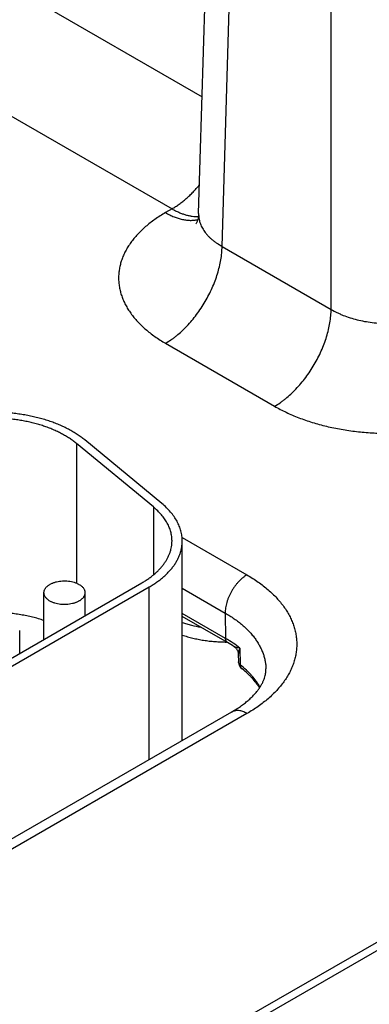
# Model space of a CAD drawing. Header units: inches. Extents: x 0 to 34, y 0 to 22.
# Tile 110 of 116: x 27.517 to 27.858, y 15.359 to 16.319. Entities that reach past the tile are written whole.
import ezdxf

# ---------------------------------------------------------------- set-up
doc = ezdxf.new("R2010")
doc.units = ezdxf.units.IN
doc.header["$LTSCALE"] = 1.87
doc.header["$MEASUREMENT"] = 0
doc.layers.get('0').update_dxf_attribs({"linetype": 'CONTINUOUS'})

msp = doc.modelspace()

# ---------------------------------------------------------------- linework, layer by layer
at = {"color": 7, "linetype": 'CONTINUOUS'}
for p, q in [((27.69172, 16.12988), (27.72762, 17.31736)), ((27.71456, 16.09771), (27.75044, 17.28438)), ((27.82085, 16.03634), (27.82085, 17.24373)), ((27.3902, 16.41972), (27.69516, 16.24364)), ((27.33506, 16.3253), (27.6658, 16.13434)), ((27.6658, 16.13434), (27.65942, 16.13066)), ((27.71456, 16.09771), (27.82085, 16.03634)), ((27.65942, 16.0033), (27.7657, 15.94193)), ((27.57254, 15.90574), (27.57254, 15.76957)), ((27.64768, 15.84378), (27.57254, 15.90574)), ((27.65587, 15.8471), (27.58073, 15.90905)), ((27.64768, 15.84378), (27.64768, 15.77757)), ((27.67559, 15.81404), (27.73884, 15.77752)), ((27.67576, 15.62124), (27.67576, 15.81067)), ((27.33913, 15.59816), (27.63647, 15.76984)), ((27.3462, 15.59408), (27.64354, 15.76576)), ((27.64354, 15.59748), (27.64354, 15.76576)), ((27.67576, 15.76453), (27.71763, 15.74035)), ((27.54098, 15.71471), (27.54098, 15.76014)), ((27.58098, 15.7378), (27.58098, 15.76014)), ((27.71801, 15.71557), (27.67576, 15.73996)), ((27.71988, 15.71157), (27.67576, 15.73704)), ((27.71763, 15.74035), (27.71801, 15.71557)), ((27.51734, 15.70106), (27.51734, 15.7234)), ((27.73186, 15.70621), (27.7323, 15.68986)), ((27.73038, 15.70036), (27.73059, 15.69279)), ((27.72384, 15.64385), (27.34412, 15.4246)), ((27.73884, 15.64236), (27.35913, 15.42312)), ((28.07045, 15.53784), (27.74094, 15.34758)), ((28.07753, 15.53375), (27.74801, 15.3435))]:
    msp.add_line(p, q, dxfattribs=at)
for points in [[(27.69172, 16.12988), (27.69162, 16.1283), (27.69143, 16.12674), (27.69117, 16.12533), (27.69086, 16.12406), (27.69052, 16.12296), (27.69018, 16.12203), (27.68985, 16.12126), (27.68956, 16.12066), (27.68932, 16.1202), (27.68914, 16.11989), (27.68902, 16.11971), (27.68898, 16.11966)], [(27.72642, 15.70751), (27.72654, 15.70743), (27.72703, 15.70706), (27.72749, 15.70667), (27.72793, 15.70624), (27.72834, 15.70578), (27.72871, 15.7053), (27.72906, 15.70478), (27.72936, 15.70425), (27.72963, 15.7037), (27.72986, 15.70313), (27.73004, 15.70255), (27.73019, 15.70196), (27.7303, 15.70136), (27.73036, 15.70076), (27.73038, 15.70036)]]:
    msp.add_lwpolyline(points, dxfattribs=at)
for centre, radius, start, end in [((27.66031, 15.60817), 0.11933, 56.35263, 60.05244), ((27.73961, 15.69304), 0.00902, 181.60206, 231.41987), ((27.63886, 15.62125), 0.0369, 351.58696, 359.98867)]:
    msp.add_arc(centre, radius, start, end, dxfattribs=at)
for points, knots in [([(27.6658, 16.13434), (27.66698, 16.13502), (27.66934, 16.13648), (27.67282, 16.13887), (27.67627, 16.1415), (27.67967, 16.14435), (27.68302, 16.14742), (27.6863, 16.1507), (27.6895, 16.15416), (27.69155, 16.15657), (27.69257, 16.1578)], [0, 0, 0, 0, 0.114507, 0.232446, 0.353643, 0.477884, 0.604924, 0.73449, 0.866288, 1, 1, 1, 1]), ([(27.65942, 16.13066), (27.65763, 16.12963), (27.65416, 16.12752), (27.64915, 16.12418), (27.64444, 16.12069), (27.64003, 16.11708), (27.63592, 16.11335), (27.63214, 16.1095), (27.62869, 16.10555), (27.62558, 16.10151), (27.62282, 16.09738), (27.62041, 16.09318), (27.61836, 16.08891), (27.61668, 16.08459), (27.61536, 16.08023), (27.61442, 16.07583), (27.61385, 16.07141), (27.61367, 16.06698), (27.61385, 16.06255), (27.61442, 16.05813), (27.61536, 16.05373), (27.61668, 16.04936), (27.61836, 16.04504), (27.62041, 16.04077), (27.62282, 16.03657), (27.62511, 16.03315), (27.62711, 16.03046), (27.62925, 16.02777), (27.63214, 16.02445), (27.63592, 16.02061), (27.64003, 16.01687), (27.64444, 16.01326), (27.64915, 16.00978), (27.65416, 16.00643), (27.65763, 16.00433), (27.65942, 16.0033)], [0, 0, 0, 0, 0.037616, 0.074279, 0.109978, 0.144709, 0.178481, 0.211311, 0.243226, 0.274268, 0.304488, 0.333951, 0.362736, 0.390931, 0.418639, 0.445972, 0.47305, 0.499998, 0.526946, 0.554024, 0.581357, 0.609065, 0.63726, 0.666045, 0.695508, 0.725728, 0.741145, 0.756774, 0.788689, 0.821519, 0.855291, 0.890022, 0.925721, 0.962384, 1, 1, 1, 1]), ([(27.65942, 16.13066), (27.66078, 16.12987), (27.66351, 16.12841), (27.66765, 16.12656), (27.67175, 16.12509), (27.67578, 16.12401), (27.67972, 16.12334), (27.68355, 16.12308), (27.68666, 16.1232), (27.68905, 16.1235), (27.69022, 16.12372), (27.6908, 16.12385)], [0, 0, 0, 0, 0.143916, 0.282131, 0.414608, 0.541446, 0.662896, 0.779372, 0.891468, 0.94613, 1, 1, 1, 1]), ([(27.6658, 16.13434), (27.66689, 16.13371), (27.66908, 16.13252), (27.6724, 16.13095), (27.6757, 16.12962), (27.67896, 16.12854), (27.68217, 16.12772), (27.68533, 16.12715), (27.68841, 16.12684), (27.69045, 16.12681), (27.69144, 16.12684)], [0, 0, 0, 0, 0.140131, 0.275859, 0.407139, 0.533987, 0.656492, 0.774817, 0.889209, 1, 1, 1, 1]), ([(27.69172, 16.12988), (27.69169, 16.12912), (27.69171, 16.12761), (27.69194, 16.12536), (27.69237, 16.12311), (27.69299, 16.12089), (27.6938, 16.11869), (27.6948, 16.11652), (27.696, 16.11439), (27.69738, 16.1123), (27.69894, 16.11026), (27.70068, 16.10826), (27.70259, 16.10633), (27.70467, 16.10446), (27.70692, 16.10265), (27.71017, 16.10031), (27.71277, 16.09871), (27.71456, 16.09771)], [0, 0, 0, 0, 0.054436, 0.108955, 0.163831, 0.219326, 0.275689, 0.333148, 0.391909, 0.452151, 0.514025, 0.577656, 0.643141, 0.710551, 0.779932, 0.851309, 1, 1, 1, 1]), ([(27.65942, 16.0033), (27.66124, 16.00435), (27.66395, 16.00607), (27.66745, 16.00859), (27.671, 16.01134), (27.67536, 16.01512), (27.6804, 16.02009), (27.68524, 16.0255), (27.68983, 16.0313), (27.69415, 16.03743), (27.69814, 16.04384), (27.70176, 16.05047), (27.70499, 16.05725), (27.7078, 16.06412), (27.71015, 16.07102), (27.71202, 16.07788), (27.7134, 16.08464), (27.71428, 16.09124), (27.71453, 16.09558), (27.71456, 16.09771)], [0, 0, 0, 0, 0.055747, 0.084566, 0.113977, 0.174438, 0.236852, 0.300886, 0.366174, 0.432325, 0.498931, 0.565573, 0.631836, 0.697308, 0.761594, 0.824323, 0.885156, 0.943796, 1, 1, 1, 1]), ([(27.7657, 15.94193), (27.76753, 15.94298), (27.77023, 15.9447), (27.77374, 15.94722), (27.77729, 15.94997), (27.78165, 15.95375), (27.78668, 15.95872), (27.79152, 15.96413), (27.79612, 15.96993), (27.80043, 15.97607), (27.80442, 15.98248), (27.80805, 15.9891), (27.81128, 15.99588), (27.81408, 16.00276), (27.81643, 16.00965), (27.81831, 16.01652), (27.81969, 16.02328), (27.82057, 16.02987), (27.82082, 16.03422), (27.82085, 16.03634)], [0, 0, 0, 0, 0.055747, 0.084566, 0.113977, 0.174438, 0.236852, 0.300886, 0.366174, 0.432325, 0.498931, 0.565573, 0.631836, 0.697308, 0.761594, 0.824323, 0.885156, 0.943796, 1, 1, 1, 1]), ([(27.82085, 16.03634), (27.82269, 16.03524), (27.82557, 16.03369), (27.82955, 16.03183), (27.83376, 16.03006), (27.83927, 16.02809), (27.84619, 16.02614), (27.85338, 16.02461), (27.8608, 16.0235), (27.86836, 16.02283), (27.87599, 16.02261), (27.88363, 16.02283), (27.89119, 16.0235), (27.89861, 16.02461), (27.9058, 16.02614), (27.91272, 16.02809), (27.91823, 16.03006), (27.92244, 16.03183), (27.92642, 16.03369), (27.9293, 16.03524), (27.93114, 16.03634)], [0, 0, 0, 0, 0.056108, 0.085078, 0.114621, 0.175292, 0.237853, 0.301976, 0.367303, 0.433445, 0.5, 0.566555, 0.632697, 0.698024, 0.762147, 0.824708, 0.885379, 0.914922, 0.943892, 1, 1, 1, 1]), ([(27.58073, 15.90905), (27.57957, 15.91001), (27.57715, 15.91189), (27.57331, 15.91455), (27.56923, 15.91709), (27.56492, 15.9195), (27.56039, 15.92177), (27.55565, 15.92389), (27.55072, 15.92586), (27.54561, 15.92767), (27.54033, 15.92931), (27.53491, 15.93079), (27.52936, 15.9321), (27.52369, 15.93323), (27.51792, 15.93418), (27.51208, 15.93494), (27.50617, 15.93553), (27.49821, 15.93605), (27.48823, 15.93624), (27.47827, 15.9358), (27.47036, 15.93508), (27.46449, 15.93435), (27.45871, 15.93343), (27.45302, 15.93234), (27.44744, 15.93107), (27.442, 15.92962), (27.43669, 15.92801), (27.43155, 15.92623), (27.42658, 15.92429), (27.4218, 15.9222), (27.41722, 15.91996), (27.41428, 15.91836), (27.41285, 15.91753)], [0, 0, 0, 0, 0.025635, 0.052051, 0.079243, 0.107194, 0.135883, 0.165278, 0.195346, 0.226045, 0.25733, 0.28915, 0.321451, 0.354178, 0.38727, 0.420665, 0.454299, 0.488107, 0.555969, 0.623725, 0.657399, 0.690847, 0.724004, 0.756809, 0.7892, 0.821121, 0.852516, 0.883336, 0.913534, 0.943067, 0.971899, 1, 1, 1, 1]), ([(27.7657, 15.94193), (27.76753, 15.94087), (27.77127, 15.93882), (27.77707, 15.93593), (27.78311, 15.93322), (27.78936, 15.93067), (27.79583, 15.92831), (27.80249, 15.92614), (27.80933, 15.92415), (27.81633, 15.92236), (27.82347, 15.92077), (27.83073, 15.91939), (27.83811, 15.91821), (27.84558, 15.91724), (27.85312, 15.91649), (27.86071, 15.91595), (27.86834, 15.91562), (27.87599, 15.91551), (27.88365, 15.91562), (27.89128, 15.91595), (27.89887, 15.91649), (27.90641, 15.91724), (27.91388, 15.91821), (27.92126, 15.91939), (27.92852, 15.92077), (27.93566, 15.92236), (27.94266, 15.92415), (27.9495, 15.92614), (27.95616, 15.92831), (27.96262, 15.93067), (27.96888, 15.93322), (27.97492, 15.93593), (27.98072, 15.93882), (27.98446, 15.94087), (27.98629, 15.94193)], [0, 0, 0, 0, 0.027597, 0.055843, 0.084715, 0.114186, 0.144223, 0.17479, 0.20585, 0.23736, 0.269277, 0.301554, 0.334144, 0.366996, 0.40006, 0.433284, 0.466615, 0.5, 0.533385, 0.566716, 0.59994, 0.633004, 0.665856, 0.698446, 0.730723, 0.76264, 0.79415, 0.82521, 0.855777, 0.885814, 0.915285, 0.944157, 0.972403, 1, 1, 1, 1]), ([(27.57254, 15.90574), (27.57148, 15.90661), (27.56928, 15.90832), (27.5658, 15.91074), (27.56209, 15.91305), (27.55817, 15.91524), (27.55405, 15.9173), (27.54974, 15.91923), (27.54525, 15.92102), (27.54061, 15.92266), (27.53581, 15.92416), (27.53088, 15.9255), (27.52584, 15.92669), (27.52068, 15.92772), (27.51544, 15.92858), (27.50833, 15.92951), (27.49933, 15.93025), (27.48845, 15.93046), (27.4776, 15.92998), (27.46865, 15.92902), (27.46161, 15.9279), (27.45644, 15.92691), (27.45137, 15.92575), (27.44642, 15.92444), (27.44159, 15.92297), (27.43692, 15.92136), (27.4324, 15.9196), (27.42805, 15.9177), (27.4239, 15.91566), (27.42122, 15.9142), (27.41992, 15.91345)], [0, 0, 0, 0, 0.025635, 0.052052, 0.079244, 0.107196, 0.135885, 0.165281, 0.19535, 0.226049, 0.257334, 0.289155, 0.321457, 0.354184, 0.387276, 0.420672, 0.488107, 0.55597, 0.623727, 0.690841, 0.723999, 0.756804, 0.789196, 0.821117, 0.852514, 0.883334, 0.913532, 0.943066, 0.971899, 1, 1, 1, 1]), ([(27.67576, 15.81067), (27.67576, 15.81147), (27.67571, 15.81309), (27.67547, 15.81552), (27.67506, 15.81794), (27.6745, 15.82034), (27.67378, 15.82274), (27.67291, 15.82511), (27.67187, 15.82746), (27.67027, 15.8306), (27.66787, 15.83445), (27.66443, 15.83888), (27.66041, 15.84314), (27.65744, 15.8458), (27.65587, 15.8471)], [0, 0, 0, 0, 0.056549, 0.113263, 0.170302, 0.227826, 0.285983, 0.344916, 0.404757, 0.465628, 0.590836, 0.721316, 0.857592, 1, 1, 1, 1]), ([(27.66576, 15.81067), (27.66576, 15.8114), (27.66571, 15.81287), (27.66549, 15.81508), (27.66513, 15.81728), (27.66462, 15.81946), (27.66396, 15.82164), (27.66316, 15.8238), (27.66222, 15.82594), (27.66077, 15.82878), (27.65859, 15.83228), (27.65546, 15.83631), (27.65181, 15.84019), (27.6491, 15.84261), (27.64768, 15.84378)], [0, 0, 0, 0, 0.056549, 0.113263, 0.170302, 0.227825, 0.285983, 0.344916, 0.404757, 0.465628, 0.590836, 0.721316, 0.857592, 1, 1, 1, 1]), ([(27.63647, 15.76984), (27.63761, 15.7705), (27.63984, 15.77185), (27.64305, 15.77399), (27.64607, 15.77623), (27.6489, 15.77854), (27.65153, 15.78094), (27.65395, 15.7834), (27.65617, 15.78593), (27.65816, 15.78853), (27.65993, 15.79117), (27.66148, 15.79387), (27.66279, 15.7966), (27.66387, 15.79937), (27.66471, 15.80217), (27.66532, 15.80499), (27.66568, 15.80783), (27.66576, 15.80972), (27.66576, 15.81067)], [0, 0, 0, 0, 0.075234, 0.14856, 0.219957, 0.289421, 0.356964, 0.422623, 0.486453, 0.548536, 0.608976, 0.667902, 0.725471, 0.781863, 0.83728, 0.891946, 0.946102, 1, 1, 1, 1]), ([(27.64354, 15.76576), (27.6448, 15.76648), (27.64725, 15.76797), (27.65078, 15.77033), (27.6541, 15.77278), (27.65722, 15.77533), (27.66011, 15.77796), (27.66277, 15.78068), (27.66521, 15.78346), (27.6674, 15.78631), (27.66935, 15.78922), (27.67105, 15.79219), (27.67249, 15.7952), (27.67368, 15.79824), (27.67461, 15.80132), (27.67527, 15.80442), (27.67567, 15.80754), (27.67576, 15.80963), (27.67576, 15.81067)], [0, 0, 0, 0, 0.075234, 0.14856, 0.219957, 0.289421, 0.356964, 0.422623, 0.486453, 0.548536, 0.608976, 0.667902, 0.725471, 0.781863, 0.83728, 0.891946, 0.946102, 1, 1, 1, 1]), ([(27.54098, 15.76014), (27.54098, 15.76043), (27.54102, 15.761), (27.54119, 15.76185), (27.54146, 15.76269), (27.54184, 15.76351), (27.54232, 15.76432), (27.5429, 15.7651), (27.54358, 15.76586), (27.54436, 15.76658), (27.54522, 15.76727), (27.54617, 15.76792), (27.5472, 15.76853), (27.5483, 15.76909), (27.54948, 15.7696), (27.55071, 15.77006), (27.552, 15.77047), (27.5538, 15.77095), (27.55614, 15.77139), (27.55903, 15.77168), (27.56196, 15.77172), (27.56487, 15.77151), (27.5677, 15.77107), (27.56996, 15.77049), (27.57168, 15.76992), (27.57289, 15.76944), (27.57404, 15.76891), (27.57477, 15.76851), (27.57513, 15.76831)], [0, 0, 0, 0, 0.021327, 0.042883, 0.064883, 0.087522, 0.110966, 0.135347, 0.160764, 0.187283, 0.214939, 0.243743, 0.273676, 0.304704, 0.336768, 0.369798, 0.403706, 0.438397, 0.509663, 0.582667, 0.656378, 0.729734, 0.80169, 0.871263, 0.904889, 0.937606, 0.969332, 1, 1, 1, 1]), ([(27.73884, 15.77752), (27.73812, 15.77711), (27.73669, 15.77619), (27.73461, 15.77463), (27.73257, 15.77285), (27.7306, 15.77088), (27.72871, 15.76874), (27.72691, 15.76644), (27.72523, 15.76401), (27.72369, 15.76147), (27.72229, 15.75885), (27.72105, 15.75618), (27.71999, 15.75347), (27.71912, 15.75076), (27.71843, 15.74807), (27.71795, 15.74543), (27.71767, 15.74286), (27.71762, 15.74118), (27.71763, 15.74035)], [0, 0, 0, 0, 0.055934, 0.1144, 0.175151, 0.237882, 0.302242, 0.367845, 0.434276, 0.501106, 0.567898, 0.634213, 0.699626, 0.763725, 0.826131, 0.886499, 0.944534, 1, 1, 1, 1]), ([(27.73884, 15.77752), (27.74073, 15.77643), (27.74442, 15.77419), (27.74973, 15.77064), (27.75474, 15.76695), (27.75942, 15.76311), (27.76377, 15.75915), (27.76778, 15.75507), (27.77144, 15.75088), (27.77474, 15.74659), (27.77768, 15.74221), (27.78023, 15.73775), (27.78241, 15.73322), (27.78419, 15.72863), (27.78559, 15.724), (27.78659, 15.71933), (27.78719, 15.71464), (27.78739, 15.70994), (27.78719, 15.70524), (27.78659, 15.70055), (27.78559, 15.69588), (27.78419, 15.69125), (27.78241, 15.68666), (27.78023, 15.68213), (27.77768, 15.67767), (27.77474, 15.67329), (27.77144, 15.669), (27.76778, 15.66481), (27.76377, 15.66073), (27.75942, 15.65677), (27.75474, 15.65293), (27.74973, 15.64924), (27.74442, 15.64569), (27.74073, 15.64345), (27.73884, 15.64236)], [0, 0, 0, 0, 0.037617, 0.07428, 0.109979, 0.14471, 0.178482, 0.211311, 0.243227, 0.274268, 0.304488, 0.333951, 0.362736, 0.390931, 0.41864, 0.445973, 0.473051, 0.5, 0.526949, 0.554027, 0.58136, 0.609069, 0.637264, 0.666049, 0.695512, 0.725732, 0.756773, 0.788689, 0.821518, 0.85529, 0.890021, 0.92572, 0.962383, 1, 1, 1, 1]), ([(27.57513, 15.76831), (27.57558, 15.76805), (27.57644, 15.76751), (27.57761, 15.7666), (27.57862, 15.76562), (27.57947, 15.7646), (27.58014, 15.76353), (27.58055, 15.7626), (27.58077, 15.76184), (27.5809, 15.76128), (27.58097, 15.76071), (27.58098, 15.76033), (27.58098, 15.76014)], [0, 0, 0, 0, 0.148575, 0.28944, 0.422637, 0.548533, 0.667869, 0.781787, 0.837223, 0.891909, 0.946084, 1, 1, 1, 1]), ([(27.54684, 15.75198), (27.54639, 15.75224), (27.54553, 15.75278), (27.54436, 15.75369), (27.54334, 15.75466), (27.5425, 15.75569), (27.54183, 15.75676), (27.54142, 15.75769), (27.54119, 15.75845), (27.54107, 15.75901), (27.541, 15.75958), (27.54098, 15.75996), (27.54098, 15.76014)], [0, 0, 0, 0, 0.148575, 0.28944, 0.422637, 0.548533, 0.667869, 0.781787, 0.837223, 0.891909, 0.946084, 1, 1, 1, 1]), ([(27.58098, 15.76014), (27.58098, 15.75986), (27.58095, 15.75929), (27.58078, 15.75844), (27.58051, 15.7576), (27.58013, 15.75677), (27.57965, 15.75597), (27.57907, 15.75519), (27.57839, 15.75443), (27.57761, 15.75371), (27.57675, 15.75302), (27.5758, 15.75237), (27.57477, 15.75176), (27.57366, 15.7512), (27.57249, 15.75069), (27.57126, 15.75022), (27.56997, 15.74982), (27.56817, 15.74934), (27.56583, 15.7489), (27.56294, 15.74861), (27.56001, 15.74857), (27.5571, 15.74877), (27.55427, 15.74922), (27.55201, 15.7498), (27.55029, 15.75037), (27.54908, 15.75085), (27.54793, 15.75138), (27.5472, 15.75177), (27.54684, 15.75198)], [0, 0, 0, 0, 0.021327, 0.042883, 0.064883, 0.087522, 0.110966, 0.135347, 0.160764, 0.187283, 0.214939, 0.243743, 0.273676, 0.304704, 0.336768, 0.369798, 0.403706, 0.438397, 0.509663, 0.582667, 0.656378, 0.729734, 0.80169, 0.871263, 0.904889, 0.937606, 0.969332, 1, 1, 1, 1]), ([(27.54099, 15.73308), (27.5392, 15.73368), (27.53554, 15.73483), (27.52995, 15.73633), (27.5242, 15.73762), (27.51833, 15.73872), (27.51235, 15.7396), (27.50629, 15.74026), (27.50017, 15.74071), (27.49607, 15.74086), (27.49401, 15.7409)], [0, 0, 0, 0, 0.118952, 0.240197, 0.363472, 0.488495, 0.614971, 0.742593, 0.871043, 1, 1, 1, 1]), ([(27.71763, 15.74035), (27.71916, 15.73947), (27.72213, 15.73767), (27.72642, 15.73481), (27.73046, 15.73184), (27.73425, 15.72875), (27.73777, 15.72557), (27.74103, 15.72229), (27.74401, 15.71892), (27.7467, 15.71547), (27.74911, 15.71195), (27.75121, 15.70836), (27.75302, 15.70472), (27.75451, 15.70103), (27.7557, 15.69731), (27.75657, 15.69355), (27.75713, 15.68978), (27.75729, 15.68725), (27.75732, 15.68598)], [0, 0, 0, 0, 0.075083, 0.148293, 0.219608, 0.289024, 0.356553, 0.422228, 0.4861, 0.548247, 0.608765, 0.667778, 0.725432, 0.781897, 0.837366, 0.892051, 0.946182, 1, 1, 1, 1]), ([(27.67575, 15.73106), (27.6772, 15.73058), (27.68015, 15.72966), (27.6862, 15.72803), (27.69084, 15.72706), (27.69398, 15.72651)], [0, 0, 0, 0, 0.244006, 0.492331, 1, 1, 1, 1]), ([(27.67575, 15.71881), (27.6774, 15.71826), (27.68077, 15.71723), (27.68592, 15.71589), (27.69121, 15.71474), (27.69661, 15.71379), (27.70212, 15.71304), (27.70769, 15.7125), (27.71331, 15.71217), (27.71707, 15.71209), (27.71896, 15.71209)], [0, 0, 0, 0, 0.118938, 0.240233, 0.363593, 0.488707, 0.615248, 0.742878, 0.871246, 1, 1, 1, 1]), ([(27.73186, 15.70621), (27.72972, 15.7079), (27.72521, 15.71119), (27.72047, 15.71414), (27.71801, 15.71557)], [0, 0, 0, 0, 0.489507, 1, 1, 1, 1]), ([(27.71988, 15.71157), (27.71973, 15.71165), (27.71945, 15.71184), (27.71908, 15.7122), (27.71877, 15.71263), (27.7185, 15.71311), (27.71829, 15.71366), (27.71813, 15.71425), (27.71804, 15.71489), (27.71801, 15.71534), (27.71801, 15.71557)], [0, 0, 0, 0, 0.108527, 0.219013, 0.333245, 0.452714, 0.578548, 0.711495, 0.851952, 1, 1, 1, 1]), ([(27.73186, 15.70621), (27.7313, 15.70626), (27.73049, 15.70636), (27.72944, 15.70653), (27.72871, 15.70668), (27.72814, 15.70682), (27.72772, 15.70694), (27.72742, 15.70704), (27.72714, 15.70714), (27.72688, 15.70726), (27.72664, 15.70737), (27.72649, 15.70746), (27.72642, 15.70751)], [0, 0, 0, 0, 0.298056, 0.436841, 0.568163, 0.691257, 0.749428, 0.805161, 0.858266, 0.908556, 0.955851, 1, 1, 1, 1]), ([(27.73186, 15.70621), (27.73163, 15.70568), (27.73132, 15.70489), (27.73098, 15.70384), (27.73076, 15.70309), (27.73059, 15.70236), (27.73046, 15.70166), (27.73039, 15.701), (27.73038, 15.70057), (27.73038, 15.70036)], [0, 0, 0, 0, 0.283732, 0.417903, 0.546633, 0.669616, 0.786488, 0.896787, 1, 1, 1, 1]), ([(27.72384, 15.64385), (27.72536, 15.64472), (27.72829, 15.6465), (27.73247, 15.64929), (27.73632, 15.65214), (27.73984, 15.65502), (27.74302, 15.65792), (27.74586, 15.66081), (27.74834, 15.66368), (27.75049, 15.66649), (27.7523, 15.66923), (27.7538, 15.67188), (27.755, 15.67444), (27.75592, 15.67689), (27.7566, 15.67926), (27.75698, 15.68118), (27.75718, 15.68269), (27.75731, 15.68415), (27.75733, 15.68525), (27.75732, 15.68598)], [0, 0, 0, 0, 0.0934, 0.182835, 0.268124, 0.349105, 0.425642, 0.497636, 0.565037, 0.627856, 0.686189, 0.740224, 0.790268, 0.83675, 0.880232, 0.921395, 0.94135, 0.961042, 1, 1, 1, 1]), ([(27.7323, 15.68986), (27.73205, 15.69006), (27.73169, 15.69039), (27.73129, 15.69087), (27.73105, 15.69124), (27.73086, 15.69162), (27.73071, 15.692), (27.73062, 15.6924), (27.7306, 15.69266), (27.73059, 15.69279)], [0, 0, 0, 0, 0.278713, 0.409288, 0.53456, 0.655258, 0.772307, 0.886809, 1, 1, 1, 1]), ([(27.73398, 15.686), (27.73385, 15.6861), (27.7336, 15.68633), (27.73327, 15.68672), (27.73298, 15.68715), (27.73275, 15.68763), (27.73256, 15.68814), (27.73237, 15.68888), (27.73231, 15.68947), (27.7323, 15.68986)], [0, 0, 0, 0, 0.115588, 0.23222, 0.350884, 0.472462, 0.597696, 0.727165, 1, 1, 1, 1]), ([(27.75151, 15.66806), (27.75096, 15.66904), (27.74978, 15.671), (27.74717, 15.67485), (27.74419, 15.67857), (27.74088, 15.68214), (27.73726, 15.68572), (27.73434, 15.68824), (27.7323, 15.68986)], [0, 0, 0, 0, 0.115775, 0.233937, 0.477951, 0.604118, 0.733154, 1, 1, 1, 1]), ([(27.75105, 15.66736), (27.75003, 15.66902), (27.74774, 15.67232), (27.74447, 15.67621), (27.74155, 15.67927), (27.73834, 15.68237), (27.73577, 15.68457), (27.73398, 15.686)], [0, 0, 0, 0, 0.230328, 0.473424, 0.599989, 0.729939, 1, 1, 1, 1]), ([(27.73884, 15.64236), (27.73816, 15.64275), (27.73681, 15.64346), (27.73475, 15.6443), (27.73273, 15.64489), (27.73076, 15.64522), (27.72916, 15.64528), (27.72794, 15.64518), (27.72706, 15.64505), (27.7262, 15.64485), (27.72538, 15.64458), (27.72459, 15.64425), (27.72409, 15.64399), (27.72384, 15.64385)], [0, 0, 0, 0, 0.148568, 0.289426, 0.422614, 0.548501, 0.667826, 0.725409, 0.781814, 0.837244, 0.891922, 0.94609, 1, 1, 1, 1])]:
    msp.add_open_spline(points, degree=3, knots=knots, dxfattribs=at)

doc.saveas('drawing.dxf')
